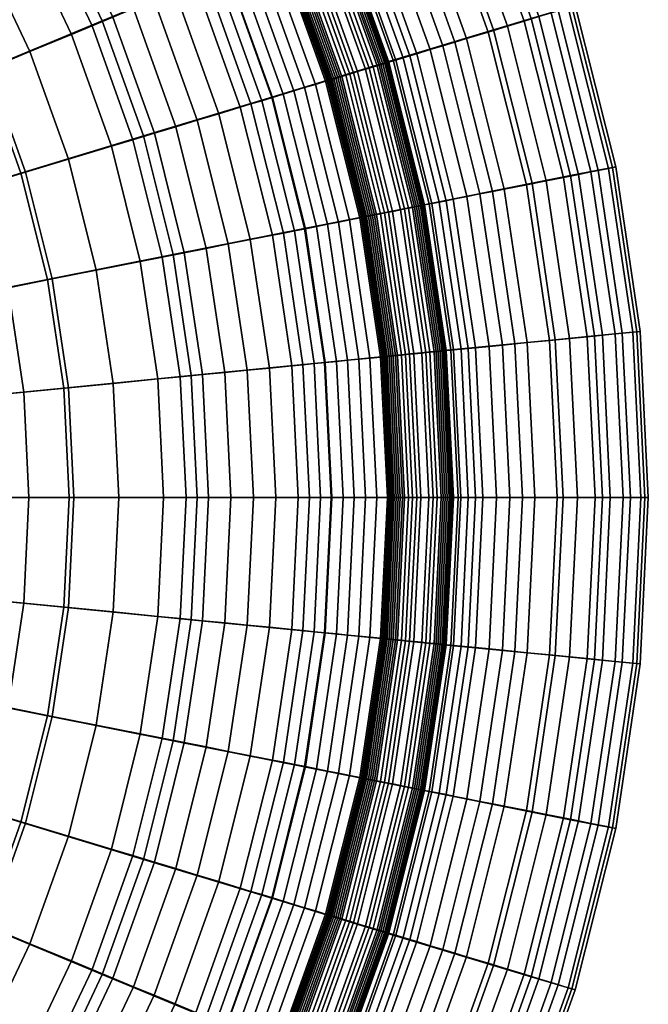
# Model space of a CAD drawing. Header units: millimetres. Extents: x -565 to 677, y -115 to 115.
# Tile 126 of 256: x -443 to -415, y -26 to 18. Entities that reach past the tile are written whole.
import ezdxf

# ---------------------------------------------------------------- set-up
doc = ezdxf.new("R2010")
doc.units = ezdxf.units.MM
doc.header["$MEASUREMENT"] = 0
doc.layers.add('VA001CLR', color=7, linetype='Continuous', true_color=0x000000)

msp = doc.modelspace()

# ---------------------------------------------------------------- meshes
at = {"layer": 'VA001CLR'}
mesh = msp.add_polyface(dxfattribs=at)
corners = [(-444.319, 15.602, 30.001), (-449.212, 13.574, 32.494), (-447.754, 9.493, 32.555), (-442.686, 11.031, 30.064), (-439.089, 17.769, 27.984), (-437.269, 12.674, 28.048), (-433.618, 20.036, 26.256), (-431.602, 14.394, 26.322), (-434.96, 19.448, -2.04), (-434.502, 19.638, -2.04), (-432.517, 14.092, -2.04), (-432.992, 13.948, -2.04), (-435.876, 19.068, -2.04), (-433.941, 13.66, -2.04), (-436.793, 18.689, -2.04), (-434.891, 13.372, -2.04), (-437.71, 18.309, -2.04), (-435.84, 13.084, -2.04), (-438.626, 17.929, -2.04), (-436.789, 12.796, -2.04), (-439.543, 17.55, -2.04), (-437.739, 12.508, -2.04), (-440.459, 17.17, -2.04), (-438.688, 12.22, -2.04), (-442.292, 16.411, -2.04), (-440.587, 11.644, -2.04), (-444.126, 15.651, -2.04), (-442.486, 11.068, -2.04), (-445.959, 14.892, -2.04), (-444.384, 10.492, -2.04), (-447.792, 14.133, -2.04), (-446.283, 9.916, -2.04), (-446.391, 19.991, 29.922), (-451.062, 17.494, 32.416), (-441.399, 22.661, 27.902), (-436.177, 25.453, 26.173), (-434.833, 26.132, -2.04), (-434.395, 26.366, -2.04), (-431.752, 20.777, -2.04), (-432.21, 20.587, -2.04), (-435.27, 25.898, -2.04), (-432.668, 20.397, -2.04), (-435.708, 25.664, -2.04), (-433.127, 20.207, -2.04), (-436.145, 25.43, -2.04), (-433.585, 20.017, -2.04), (-436.582, 25.196, -2.04), (-434.043, 19.828, -2.04), (-437.02, 24.963, -2.04), (-437.457, 24.729, -2.04), (-438.332, 24.261, -2.04), (-439.207, 23.793, -2.04), (-440.082, 23.326, -2.04), (-440.957, 22.858, -2.04), (-441.832, 22.39, -2.04), (-442.707, 21.923, -2.04), (-444.457, 20.987, -2.04), (-446.207, 20.052, -2.04), (-447.957, 19.117, -2.04), (-449.707, 18.181, -2.04), (-451.457, 17.246, -2.04), (-449.625, 13.373, -2.04), (-444.177, 27.302, 27.804), (-448.883, 24.156, 29.826), (-447.06, 25.33, -2.04), (-445.41, 26.432, -2.04), (-448.71, 24.227, -2.04), (-450.359, 23.125, -2.04)]
mesh.append_faces([[corners[k] for k in face] for face in [(0, 1, 2, 3), (4, 0, 3, 5), (6, 4, 5, 7), (8, 9, 10, 11), (12, 8, 11, 13), (14, 12, 13, 15), (16, 14, 15, 17), (18, 16, 17, 19), (20, 18, 19, 21), (22, 20, 21, 23), (24, 22, 23, 25), (26, 24, 25, 27), (28, 26, 27, 29), (30, 28, 29, 31), (32, 33, 1, 0), (34, 32, 0, 4), (35, 34, 4, 6), (36, 37, 38, 39), (40, 36, 39, 41), (42, 40, 41, 43), (44, 42, 43, 45), (46, 44, 45, 47), (48, 46, 47, 9), (49, 48, 9, 8), (50, 49, 8, 12), (51, 50, 12, 14), (52, 51, 14, 16), (53, 52, 16, 18), (54, 53, 18, 20), (55, 54, 20, 22), (56, 55, 22, 24), (57, 56, 24, 26), (58, 57, 26, 28), (59, 58, 28, 30), (60, 59, 30, 61), (62, 63, 32, 34), (64, 65, 55, 56), (66, 64, 56, 57), (67, 66, 57, 58)]])
mesh = msp.add_polyface(dxfattribs=at)
corners = [(-428.586, 15.284, -2.033), (-428.499, 15.311, -2.03), (-426.968, 9.197, -2.03), (-427.057, 9.18, -2.033), (-428.673, 15.258, -2.035), (-427.146, 9.162, -2.035), (-428.76, 15.232, -2.036), (-427.235, 9.144, -2.036), (-428.847, 15.205, -2.038), (-427.324, 9.126, -2.038), (-428.428, 22.185, 24.263), (-433.618, 20.036, 26.256), (-431.602, 14.394, 26.322), (-426.226, 16.024, 24.327), (-428.788, 22.004, -1.851), (-428.747, 22.021, -1.843), (-426.557, 15.9, -1.843), (-426.599, 15.887, -1.851), (-428.871, 21.97, -1.867), (-426.685, 15.861, -1.867), (-428.953, 21.936, -1.882), (-426.77, 15.835, -1.882), (-429.036, 21.902, -1.896), (-426.856, 15.809, -1.896), (-429.119, 21.867, -1.909), (-426.942, 15.783, -1.909), (-429.285, 21.799, -1.934), (-427.114, 15.731, -1.934), (-429.451, 21.73, -1.955), (-427.286, 15.679, -1.955), (-429.618, 21.661, -1.973), (-427.459, 15.626, -1.973), (-429.952, 21.522, -2), (-427.805, 15.521, -2), (-430.12, 21.453, -2.009), (-427.979, 15.469, -2.009), (-430.287, 21.383, -2.017), (-428.152, 15.416, -2.017), (-430.455, 21.314, -2.024), (-428.326, 15.363, -2.024), (-430.623, 21.245, -2.03), (-430.706, 21.21, -2.033), (-430.79, 21.175, -2.035), (-430.874, 21.14, -2.036), (-430.958, 21.106, -2.038), (-431.042, 21.071, -2.039), (-428.934, 15.179, -2.039), (-431.084, 21.053, -2.039), (-428.977, 15.166, -2.039), (-431.126, 21.036, -2.04), (-429.021, 15.153, -2.04), (-431.168, 21.019, -2.04), (-429.064, 15.139, -2.04), (-431.21, 21.001, -2.04), (-429.108, 15.126, -2.04), (-431.252, 20.984, -2.04), (-429.151, 15.113, -2.04), (-431.315, 20.958, -2.04), (-429.216, 15.093, -2.04), (-431.752, 20.777, -2.04), (-429.669, 14.956, -2.04), (-432.21, 20.587, -2.04), (-430.144, 14.812, -2.04), (-432.668, 20.397, -2.04), (-430.618, 14.668, -2.04), (-433.127, 20.207, -2.04), (-431.093, 14.524, -2.04), (-433.585, 20.017, -2.04), (-431.568, 14.38, -2.04), (-434.043, 19.828, -2.04), (-432.043, 14.236, -2.04), (-434.502, 19.638, -2.04), (-432.517, 14.092, -2.04), (-433.878, 26.642, -2.04), (-433.838, 26.664, -2.04), (-433.918, 26.621, -2.04), (-433.978, 26.588, -2.04), (-434.395, 26.366, -2.04)]
mesh.append_faces([[corners[k] for k in face] for face in [(0, 1, 2, 3), (4, 0, 3, 5), (6, 4, 5, 7), (8, 6, 7, 9), (10, 11, 12, 13), (14, 15, 16, 17), (18, 14, 17, 19), (20, 18, 19, 21), (22, 20, 21, 23), (24, 22, 23, 25), (26, 24, 25, 27), (28, 26, 27, 29), (30, 28, 29, 31), (32, 30, 31, 33), (34, 32, 33, 35), (36, 34, 35, 37), (38, 36, 37, 39), (40, 38, 39, 1), (41, 40, 1, 0), (42, 41, 0, 4), (43, 42, 4, 6), (44, 43, 6, 8), (45, 44, 8, 46), (47, 45, 46, 48), (49, 47, 48, 50), (51, 49, 50, 52), (53, 51, 52, 54), (55, 53, 54, 56), (57, 55, 56, 58), (59, 57, 58, 60), (61, 59, 60, 62), (63, 61, 62, 64), (65, 63, 64, 66), (67, 65, 66, 68), (69, 67, 68, 70), (71, 69, 70, 72), (73, 74, 51, 53), (75, 73, 53, 55), (76, 75, 55, 57), (77, 76, 57, 59)]])
mesh = msp.add_polyface(dxfattribs=at)
corners = [(-421.789, 17.368, 21.406), (-426.226, 16.024, 24.327), (-424.638, 9.677, 24.374), (-420.09, 10.58, 21.448), (-420.125, 17.871, 19.396), (-418.385, 10.918, 19.434), (-418.939, 18.227, 16.921), (-417.17, 11.157, 16.953), (-418.326, 18.41, 14.201), (-416.541, 11.28, 14.227), (-418.181, 18.45, 11.233), (-416.393, 11.307, 11.252), (-418.493, 18.352, 8.217), (-416.712, 11.241, 8.229), (-419.248, 18.121, 5.34), (-417.486, 11.086, 5.347), (-419.787, 17.956, 4.007), (-418.039, 10.975, 4.012), (-420.433, 17.759, 2.77), (-418.701, 10.843, 2.773), (-421.183, 17.531, 1.645), (-419.469, 10.69, 1.646), (-422.035, 17.272, 0.646), (-420.342, 10.516, 0.647), (-422.987, 16.983, -0.213), (-421.318, 10.321, -0.212), (-423.5, 16.827, -0.585), (-421.845, 10.217, -0.585), (-424.038, 16.664, -0.918), (-422.396, 10.107, -0.917), (-424.6, 16.494, -1.209), (-422.972, 9.992, -1.209), (-425.186, 16.316, -1.457), (-423.572, 9.873, -1.457), (-425.488, 16.224, -1.564), (-423.882, 9.811, -1.564), (-424.144, 23.957, 21.348), (-428.428, 22.185, 24.263), (-422.537, 24.619, 19.343), (-421.393, 25.089, 16.876), (-420.801, 25.33, 14.166), (-420.661, 25.383, 11.208), (-420.962, 25.254, 8.2), (-421.69, 24.949, 5.331), (-422.212, 24.732, 4.001), (-422.835, 24.472, 2.766), (-423.559, 24.172, 1.642), (-424.381, 23.831, 0.644), (-425.301, 23.449, -0.213), (-425.796, 23.244, -0.585), (-426.315, 23.029, -0.918), (-426.858, 22.804, -1.209), (-427.424, 22.57, -1.457), (-427.715, 22.449, -1.564), (-428.012, 22.326, -1.661), (-425.796, 16.131, -1.661), (-428.315, 22.2, -1.745), (-426.109, 16.036, -1.745), (-428.618, 22.075, -1.817), (-426.423, 15.941, -1.816), (-428.665, 22.056, -1.826), (-426.471, 15.926, -1.826), (-428.706, 22.039, -1.835), (-426.514, 15.913, -1.835), (-428.747, 22.021, -1.843), (-426.557, 15.9, -1.843)]
mesh.append_faces([[corners[k] for k in face] for face in [(0, 1, 2, 3), (4, 0, 3, 5), (6, 4, 5, 7), (8, 6, 7, 9), (10, 8, 9, 11), (12, 10, 11, 13), (14, 12, 13, 15), (16, 14, 15, 17), (18, 16, 17, 19), (20, 18, 19, 21), (22, 20, 21, 23), (24, 22, 23, 25), (26, 24, 25, 27), (28, 26, 27, 29), (30, 28, 29, 31), (32, 30, 31, 33), (34, 32, 33, 35), (36, 37, 1, 0), (38, 36, 0, 4), (39, 38, 4, 6), (40, 39, 6, 8), (41, 40, 8, 10), (42, 41, 10, 12), (43, 42, 12, 14), (44, 43, 14, 16), (45, 44, 16, 18), (46, 45, 18, 20), (47, 46, 20, 22), (48, 47, 22, 24), (49, 48, 24, 26), (50, 49, 26, 28), (51, 50, 28, 30), (52, 51, 30, 32), (53, 52, 32, 34), (54, 53, 34, 55), (56, 54, 55, 57), (58, 56, 57, 59), (60, 58, 59, 61), (62, 60, 61, 63), (64, 62, 63, 65)]])
mesh = msp.add_polyface(dxfattribs=at)
corners = [(-420.09, 10.58, 21.448), (-424.638, 9.677, 24.374), (-423.679, 3.204, 24.402), (-419.064, 3.658, 21.474), (-418.385, 10.918, 19.434), (-417.334, 3.828, 19.457), (-417.17, 11.157, 16.953), (-416.101, 3.948, 16.972), (-416.541, 11.28, 14.227), (-415.464, 4.01, 14.242), (-416.393, 11.307, 11.252), (-415.313, 4.023, 11.263), (-416.712, 11.241, 8.229), (-415.637, 3.99, 8.236), (-417.486, 11.086, 5.347), (-416.422, 3.912, 5.351), (-418.039, 10.975, 4.012), (-416.983, 3.856, 4.015), (-418.701, 10.843, 2.773), (-417.654, 3.79, 2.775), (-419.469, 10.69, 1.646), (-418.434, 3.713, 1.647), (-420.342, 10.516, 0.647), (-419.32, 3.626, 0.647), (-421.318, 10.321, -0.212), (-420.311, 3.528, -0.212), (-421.845, 10.217, -0.585), (-420.845, 3.475, -0.585), (-422.396, 10.107, -0.917), (-421.404, 3.42, -0.917), (-422.972, 9.992, -1.209), (-421.988, 3.363, -1.209), (-423.572, 9.873, -1.457), (-422.598, 3.303, -1.457), (-423.882, 9.811, -1.564), (-422.911, 3.272, -1.564), (-424.197, 9.748, -1.661), (-423.232, 3.24, -1.661), (-424.518, 9.685, -1.745), (-423.558, 3.208, -1.745), (-424.84, 9.621, -1.816), (-423.884, 3.176, -1.816), (-425.796, 16.131, -1.661), (-425.488, 16.224, -1.564), (-426.109, 16.036, -1.745), (-426.423, 15.941, -1.816), (-426.471, 15.926, -1.826), (-424.89, 9.611, -1.826), (-426.514, 15.913, -1.835), (-424.933, 9.602, -1.835), (-426.557, 15.9, -1.843), (-424.977, 9.593, -1.843), (-426.599, 15.887, -1.851), (-425.021, 9.585, -1.851), (-426.685, 15.861, -1.867), (-425.108, 9.567, -1.867), (-426.77, 15.835, -1.882), (-425.196, 9.55, -1.882), (-426.856, 15.809, -1.896), (-425.284, 9.532, -1.896), (-426.942, 15.783, -1.909), (-425.372, 9.515, -1.909), (-427.114, 15.731, -1.934), (-425.548, 9.48, -1.934), (-427.286, 15.679, -1.955), (-425.725, 9.445, -1.955), (-427.459, 15.626, -1.973), (-425.902, 9.409, -1.973), (-427.805, 15.521, -2), (-426.256, 9.339, -2), (-427.979, 15.469, -2.009), (-426.434, 9.303, -2.009), (-428.152, 15.416, -2.017), (-426.612, 9.268, -2.017), (-428.326, 15.363, -2.024), (-426.79, 9.233, -2.024), (-428.499, 15.311, -2.03), (-426.968, 9.197, -2.03)]
mesh.append_faces([[corners[k] for k in face] for face in [(0, 1, 2, 3), (4, 0, 3, 5), (6, 4, 5, 7), (8, 6, 7, 9), (10, 8, 9, 11), (12, 10, 11, 13), (14, 12, 13, 15), (16, 14, 15, 17), (18, 16, 17, 19), (20, 18, 19, 21), (22, 20, 21, 23), (24, 22, 23, 25), (26, 24, 25, 27), (28, 26, 27, 29), (30, 28, 29, 31), (32, 30, 31, 33), (34, 32, 33, 35), (36, 34, 35, 37), (38, 36, 37, 39), (40, 38, 39, 41), (42, 43, 34, 36), (44, 42, 36, 38), (45, 44, 38, 40), (46, 45, 40, 47), (48, 46, 47, 49), (50, 48, 49, 51), (52, 50, 51, 53), (54, 52, 53, 55), (56, 54, 55, 57), (58, 56, 57, 59), (60, 58, 59, 61), (62, 60, 61, 63), (64, 62, 63, 65), (66, 64, 65, 67), (68, 66, 67, 69), (70, 68, 69, 71), (72, 70, 71, 73), (74, 72, 73, 75), (76, 74, 75, 77)]])
mesh = msp.add_polyface(dxfattribs=at)
corners = [(-429.27, 2.654, 26.398), (-435.163, 2.073, 28.122), (-434.898, -3.331, 28.132), (-428.976, -3.331, 26.407), (-428.247, 2.746, -2.04), (-427.753, 2.795, -2.04), (-427.452, -3.331, -2.04), (-427.949, -3.331, -2.04), (-428.741, 2.698, -2.04), (-428.445, -3.331, -2.04), (-429.234, 2.649, -2.04), (-428.941, -3.331, -2.04), (-429.728, 2.6, -2.04), (-429.437, -3.331, -2.04), (-430.222, 2.552, -2.04), (-429.933, -3.331, -2.04), (-430.715, 2.503, -2.04), (-430.429, -3.331, -2.04), (-431.703, 2.406, -2.04), (-431.421, -3.331, -2.04), (-432.69, 2.309, -2.04), (-432.413, -3.331, -2.04), (-433.677, 2.211, -2.04), (-433.405, -3.331, -2.04), (-430.148, 8.581, 26.369), (-435.956, 7.426, 28.094), (-428.653, 8.862, -2.04), (-428.167, 8.959, -2.04), (-427.26, 2.843, -2.04), (-429.14, 8.765, -2.04), (-429.626, 8.668, -2.04), (-430.113, 8.572, -2.04), (-430.599, 8.475, -2.04), (-431.086, 8.378, -2.04), (-431.573, 8.281, -2.04), (-432.546, 8.088, -2.04), (-433.519, 7.894, -2.04), (-434.492, 7.701, -2.04), (-426.226, 16.024, 24.327), (-431.602, 14.394, 26.322), (-424.638, 9.677, 24.374), (-428.934, 15.179, -2.039), (-428.847, 15.205, -2.038), (-427.324, 9.126, -2.038), (-427.413, 9.109, -2.039), (-428.977, 15.166, -2.039), (-427.458, 9.1, -2.039), (-429.021, 15.153, -2.04), (-427.502, 9.091, -2.04), (-429.064, 15.139, -2.04), (-427.547, 9.082, -2.04), (-429.108, 15.126, -2.04), (-427.591, 9.073, -2.04), (-429.151, 15.113, -2.04), (-427.636, 9.064, -2.04), (-429.216, 15.093, -2.04), (-427.703, 9.051, -2.04), (-429.669, 14.956, -2.04), (-430.144, 14.812, -2.04), (-430.618, 14.668, -2.04), (-431.093, 14.524, -2.04), (-431.568, 14.38, -2.04), (-432.043, 14.236, -2.04), (-432.517, 14.092, -2.04), (-432.992, 13.948, -2.04), (-433.941, 13.66, -2.04), (-434.891, 13.372, -2.04)]
mesh.append_faces([[corners[k] for k in face] for face in [(0, 1, 2, 3), (4, 5, 6, 7), (8, 4, 7, 9), (10, 8, 9, 11), (12, 10, 11, 13), (14, 12, 13, 15), (16, 14, 15, 17), (18, 16, 17, 19), (20, 18, 19, 21), (22, 20, 21, 23), (24, 25, 1, 0), (26, 27, 28, 5), (29, 26, 5, 4), (30, 29, 4, 8), (31, 30, 8, 10), (32, 31, 10, 12), (33, 32, 12, 14), (34, 33, 14, 16), (35, 34, 16, 18), (36, 35, 18, 20), (37, 36, 20, 22), (38, 39, 24, 40), (41, 42, 43, 44), (45, 41, 44, 46), (47, 45, 46, 48), (49, 47, 48, 50), (51, 49, 50, 52), (53, 51, 52, 54), (55, 53, 54, 56), (57, 55, 56, 27), (58, 57, 27, 26), (59, 58, 26, 29), (60, 59, 29, 30), (61, 60, 30, 31), (62, 61, 31, 32), (63, 62, 32, 33), (64, 63, 33, 34), (65, 64, 34, 35), (66, 65, 35, 36)]])
mesh = msp.add_polyface(dxfattribs=at)
corners = [(-446.067, 0.999, 32.625), (-450.985, 0.514, 35.672), (-450.796, -3.331, 35.68), (-445.855, -3.331, 32.634), (-440.797, 1.518, 30.136), (-440.559, -3.331, 30.146), (-435.163, 2.073, 28.122), (-434.898, -3.331, 28.132), (-434.665, 2.114, -2.04), (-433.677, 2.211, -2.04), (-433.405, -3.331, -2.04), (-434.397, -3.331, -2.04), (-435.652, 2.017, -2.04), (-435.389, -3.331, -2.04), (-436.639, 1.92, -2.04), (-436.381, -3.331, -2.04), (-438.614, 1.725, -2.04), (-438.365, -3.331, -2.04), (-440.589, 1.531, -2.04), (-440.35, -3.331, -2.04), (-442.563, 1.336, -2.04), (-442.334, -3.331, -2.04), (-444.538, 1.142, -2.04), (-444.318, -3.331, -2.04), (-446.512, 0.947, -2.04), (-446.302, -3.331, -2.04), (-450.462, 0.558, -2.04), (-450.271, -3.331, -2.04), (-446.702, 5.287, 32.599), (-451.549, 4.323, 35.646), (-441.508, 6.321, 30.109), (-435.956, 7.426, 28.094), (-435.465, 7.507, -2.04), (-434.492, 7.701, -2.04), (-436.438, 7.314, -2.04), (-437.411, 7.12, -2.04), (-439.357, 6.733, -2.04), (-441.303, 6.346, -2.04), (-443.249, 5.959, -2.04), (-445.195, 5.572, -2.04), (-447.141, 5.185, -2.04), (-451.033, 4.41, -2.04), (-447.754, 9.493, 32.555), (-452.483, 8.057, 35.604), (-442.686, 11.031, 30.064), (-437.269, 12.674, 28.048), (-431.602, 14.394, 26.322), (-430.148, 8.581, 26.369), (-435.84, 13.084, -2.04), (-434.891, 13.372, -2.04), (-433.519, 7.894, -2.04), (-436.789, 12.796, -2.04), (-437.739, 12.508, -2.04), (-438.688, 12.22, -2.04), (-440.587, 11.644, -2.04), (-442.486, 11.068, -2.04), (-444.384, 10.492, -2.04), (-446.283, 9.916, -2.04), (-448.182, 9.34, -2.04), (-451.979, 8.188, -2.04), (-449.625, 13.373, -2.04), (-447.792, 14.133, -2.04)]
mesh.append_faces([[corners[k] for k in face] for face in [(0, 1, 2, 3), (4, 0, 3, 5), (6, 4, 5, 7), (8, 9, 10, 11), (12, 8, 11, 13), (14, 12, 13, 15), (16, 14, 15, 17), (18, 16, 17, 19), (20, 18, 19, 21), (22, 20, 21, 23), (24, 22, 23, 25), (26, 24, 25, 27), (28, 29, 1, 0), (30, 28, 0, 4), (31, 30, 4, 6), (32, 33, 9, 8), (34, 32, 8, 12), (35, 34, 12, 14), (36, 35, 14, 16), (37, 36, 16, 18), (38, 37, 18, 20), (39, 38, 20, 22), (40, 39, 22, 24), (41, 40, 24, 26), (42, 43, 29, 28), (44, 42, 28, 30), (45, 44, 30, 31), (46, 45, 31, 47), (48, 49, 50, 33), (51, 48, 33, 32), (52, 51, 32, 34), (53, 52, 34, 35), (54, 53, 35, 36), (55, 54, 36, 37), (56, 55, 37, 38), (57, 56, 38, 39), (58, 57, 39, 40), (59, 58, 40, 41), (60, 61, 57, 58)]])
mesh = msp.add_polyface(dxfattribs=at)
corners = [(-423.679, 3.204, 24.402), (-429.27, 2.654, 26.398), (-428.976, -3.331, 26.407), (-423.358, -3.331, 24.412), (-425.502, 3.017, -2.009), (-425.321, 3.034, -2), (-425.009, -3.331, -2), (-425.19, -3.331, -2.009), (-425.682, 2.999, -2.017), (-425.371, -3.331, -2.017), (-425.863, 2.981, -2.024), (-425.553, -3.331, -2.024), (-426.043, 2.963, -2.03), (-425.734, -3.331, -2.03), (-426.134, 2.954, -2.033), (-425.825, -3.331, -2.033), (-426.224, 2.945, -2.035), (-425.916, -3.331, -2.035), (-426.314, 2.937, -2.036), (-426.006, -3.331, -2.036), (-426.405, 2.928, -2.038), (-426.097, -3.331, -2.038), (-426.495, 2.919, -2.039), (-426.188, -3.331, -2.039), (-426.54, 2.914, -2.039), (-426.233, -3.331, -2.039), (-426.585, 2.91, -2.04), (-426.279, -3.331, -2.04), (-426.631, 2.905, -2.04), (-426.324, -3.331, -2.04), (-426.676, 2.901, -2.04), (-426.37, -3.331, -2.04), (-426.721, 2.896, -2.04), (-426.415, -3.331, -2.04), (-426.789, 2.89, -2.04), (-426.483, -3.331, -2.04), (-427.26, 2.843, -2.04), (-426.956, -3.331, -2.04), (-427.753, 2.795, -2.04), (-427.452, -3.331, -2.04), (-424.638, 9.677, 24.374), (-430.148, 8.581, 26.369), (-425.548, 9.48, -1.934), (-425.372, 9.515, -1.909), (-424.424, 3.123, -1.909), (-424.603, 3.105, -1.934), (-425.725, 9.445, -1.955), (-424.782, 3.087, -1.955), (-425.902, 9.409, -1.973), (-424.961, 3.07, -1.973), (-426.256, 9.339, -2), (-426.434, 9.303, -2.009), (-426.612, 9.268, -2.017), (-426.79, 9.233, -2.024), (-426.968, 9.197, -2.03), (-427.057, 9.18, -2.033), (-427.146, 9.162, -2.035), (-427.235, 9.144, -2.036), (-427.324, 9.126, -2.038), (-427.413, 9.109, -2.039), (-427.458, 9.1, -2.039), (-427.502, 9.091, -2.04), (-427.547, 9.082, -2.04), (-427.591, 9.073, -2.04), (-427.636, 9.064, -2.04), (-427.703, 9.051, -2.04), (-428.167, 8.959, -2.04)]
mesh.append_faces([[corners[k] for k in face] for face in [(0, 1, 2, 3), (4, 5, 6, 7), (8, 4, 7, 9), (10, 8, 9, 11), (12, 10, 11, 13), (14, 12, 13, 15), (16, 14, 15, 17), (18, 16, 17, 19), (20, 18, 19, 21), (22, 20, 21, 23), (24, 22, 23, 25), (26, 24, 25, 27), (28, 26, 27, 29), (30, 28, 29, 31), (32, 30, 31, 33), (34, 32, 33, 35), (36, 34, 35, 37), (38, 36, 37, 39), (40, 41, 1, 0), (42, 43, 44, 45), (46, 42, 45, 47), (48, 46, 47, 49), (50, 48, 49, 5), (51, 50, 5, 4), (52, 51, 4, 8), (53, 52, 8, 10), (54, 53, 10, 12), (55, 54, 12, 14), (56, 55, 14, 16), (57, 56, 16, 18), (58, 57, 18, 20), (59, 58, 20, 22), (60, 59, 22, 24), (61, 60, 24, 26), (62, 61, 26, 28), (63, 62, 28, 30), (64, 63, 30, 32), (65, 64, 32, 34), (66, 65, 34, 36)]])
mesh = msp.add_polyface(dxfattribs=at)
corners = [(-419.064, 3.658, 21.474), (-423.679, 3.204, 24.402), (-423.358, -3.331, 24.412), (-418.721, -3.331, 21.482), (-417.334, 3.828, 19.457), (-416.983, -3.331, 19.464), (-416.101, 3.948, 16.972), (-415.744, -3.331, 16.979), (-415.464, 4.01, 14.242), (-415.103, -3.331, 14.247), (-415.313, 4.023, 11.263), (-414.952, -3.331, 11.266), (-415.637, 3.99, 8.236), (-415.277, -3.331, 8.238), (-416.422, 3.912, 5.351), (-416.066, -3.331, 5.352), (-416.983, 3.856, 4.015), (-416.63, -3.331, 4.016), (-417.654, 3.79, 2.775), (-417.305, -3.331, 2.776), (-418.434, 3.713, 1.647), (-418.088, -3.331, 1.648), (-419.32, 3.626, 0.647), (-418.978, -3.331, 0.648), (-420.311, 3.528, -0.212), (-419.974, -3.331, -0.212), (-420.845, 3.475, -0.585), (-420.51, -3.331, -0.584), (-421.404, 3.42, -0.917), (-421.072, -3.331, -0.917), (-421.988, 3.363, -1.209), (-421.659, -3.331, -1.209), (-422.598, 3.303, -1.457), (-422.272, -3.331, -1.457), (-422.911, 3.272, -1.564), (-422.587, -3.331, -1.564), (-423.232, 3.24, -1.661), (-422.909, -3.331, -1.66), (-423.558, 3.208, -1.745), (-423.237, -3.331, -1.745), (-423.884, 3.176, -1.816), (-423.564, -3.331, -1.816), (-423.934, 3.171, -1.826), (-423.615, -3.331, -1.826), (-423.979, 3.167, -1.835), (-423.659, -3.331, -1.835), (-424.023, 3.162, -1.843), (-423.704, -3.331, -1.843), (-424.067, 3.158, -1.851), (-423.749, -3.331, -1.851), (-424.156, 3.149, -1.867), (-423.838, -3.331, -1.867), (-424.245, 3.14, -1.882), (-423.927, -3.331, -1.882), (-424.334, 3.132, -1.896), (-424.017, -3.331, -1.896), (-424.424, 3.123, -1.909), (-424.107, -3.331, -1.909), (-424.603, 3.105, -1.934), (-424.286, -3.331, -1.934), (-424.782, 3.087, -1.955), (-424.466, -3.331, -1.955), (-424.961, 3.07, -1.973), (-424.647, -3.331, -1.973), (-425.321, 3.034, -2), (-425.009, -3.331, -2), (-424.89, 9.611, -1.826), (-424.84, 9.621, -1.816), (-424.933, 9.602, -1.835), (-424.977, 9.593, -1.843), (-425.021, 9.585, -1.851), (-425.108, 9.567, -1.867), (-425.196, 9.55, -1.882), (-425.284, 9.532, -1.896), (-425.372, 9.515, -1.909)]
mesh.append_faces([[corners[k] for k in face] for face in [(0, 1, 2, 3), (4, 0, 3, 5), (6, 4, 5, 7), (8, 6, 7, 9), (10, 8, 9, 11), (12, 10, 11, 13), (14, 12, 13, 15), (16, 14, 15, 17), (18, 16, 17, 19), (20, 18, 19, 21), (22, 20, 21, 23), (24, 22, 23, 25), (26, 24, 25, 27), (28, 26, 27, 29), (30, 28, 29, 31), (32, 30, 31, 33), (34, 32, 33, 35), (36, 34, 35, 37), (38, 36, 37, 39), (40, 38, 39, 41), (42, 40, 41, 43), (44, 42, 43, 45), (46, 44, 45, 47), (48, 46, 47, 49), (50, 48, 49, 51), (52, 50, 51, 53), (54, 52, 53, 55), (56, 54, 55, 57), (58, 56, 57, 59), (60, 58, 59, 61), (62, 60, 61, 63), (64, 62, 63, 65), (66, 67, 40, 42), (68, 66, 42, 44), (69, 68, 44, 46), (70, 69, 46, 48), (71, 70, 48, 50), (72, 71, 50, 52), (73, 72, 52, 54), (74, 73, 54, 56)]])
mesh = msp.add_polyface(dxfattribs=at)
corners = [(-448.182, -16.003, -2.04), (-446.283, -16.579, -2.04), (-447.792, -20.796, -2.04), (-449.625, -20.036, -2.04), (-446.702, -11.95, 32.599), (-451.549, -10.985, 35.646), (-452.483, -14.72, 35.604), (-447.754, -16.156, 32.555), (-441.508, -12.984, 30.109), (-442.686, -17.693, 30.064), (-435.956, -14.089, 28.094), (-437.269, -19.337, 28.048), (-430.148, -15.244, 26.369), (-431.602, -21.057, 26.322), (-434.492, -14.364, -2.04), (-433.519, -14.557, -2.04), (-434.891, -20.035, -2.04), (-435.84, -19.747, -2.04), (-435.465, -14.17, -2.04), (-436.789, -19.459, -2.04), (-436.438, -13.977, -2.04), (-437.739, -19.171, -2.04), (-437.411, -13.783, -2.04), (-438.688, -18.883, -2.04), (-439.357, -13.396, -2.04), (-440.587, -18.307, -2.04), (-441.303, -13.009, -2.04), (-442.486, -17.731, -2.04), (-443.249, -12.622, -2.04), (-444.384, -17.155, -2.04), (-445.195, -12.235, -2.04), (-447.141, -11.848, -2.04), (-451.033, -11.073, -2.04), (-451.979, -14.851, -2.04), (-446.067, -7.662, 32.625), (-450.985, -7.177, 35.672), (-440.797, -8.181, 30.136), (-435.163, -8.736, 28.122), (-434.665, -8.777, -2.04), (-433.677, -8.874, -2.04), (-435.652, -8.68, -2.04), (-436.639, -8.583, -2.04), (-438.614, -8.388, -2.04), (-440.589, -8.194, -2.04), (-442.563, -7.999, -2.04), (-444.538, -7.805, -2.04), (-446.512, -7.61, -2.04), (-450.462, -7.221, -2.04), (-445.855, -3.331, 32.634), (-450.796, -3.331, 35.68), (-440.559, -3.331, 30.146), (-434.898, -3.331, 28.132), (-434.397, -3.331, -2.04), (-433.405, -3.331, -2.04), (-435.389, -3.331, -2.04), (-436.381, -3.331, -2.04), (-438.365, -3.331, -2.04), (-440.35, -3.331, -2.04), (-442.334, -3.331, -2.04), (-444.318, -3.331, -2.04), (-446.302, -3.331, -2.04), (-450.271, -3.331, -2.04)]
mesh.append_faces([[corners[k] for k in face] for face in [(0, 1, 2, 3), (4, 5, 6, 7), (8, 4, 7, 9), (10, 8, 9, 11), (12, 10, 11, 13), (14, 15, 16, 17), (18, 14, 17, 19), (20, 18, 19, 21), (22, 20, 21, 23), (24, 22, 23, 25), (26, 24, 25, 27), (28, 26, 27, 29), (30, 28, 29, 1), (31, 30, 1, 0), (32, 31, 0, 33), (34, 35, 5, 4), (36, 34, 4, 8), (37, 36, 8, 10), (38, 39, 14, 18), (40, 38, 18, 20), (41, 40, 20, 22), (42, 41, 22, 24), (43, 42, 24, 26), (44, 43, 26, 28), (45, 44, 28, 30), (46, 45, 30, 31), (47, 46, 31, 32), (48, 49, 35, 34), (50, 48, 34, 36), (51, 50, 36, 37), (52, 53, 39, 38), (54, 52, 38, 40), (55, 54, 40, 41), (56, 55, 41, 42), (57, 56, 42, 43), (58, 57, 43, 44), (59, 58, 44, 45), (60, 59, 45, 46), (61, 60, 46, 47)]])
mesh = msp.add_polyface(dxfattribs=at)
corners = [(-424.638, -16.34, 24.374), (-430.148, -15.244, 26.369), (-431.602, -21.057, 26.322), (-426.226, -22.687, 24.327), (-427.324, -15.789, -2.038), (-427.235, -15.807, -2.036), (-428.76, -21.895, -2.036), (-428.847, -21.868, -2.038), (-427.413, -15.772, -2.039), (-428.934, -21.842, -2.039), (-427.458, -15.763, -2.039), (-428.977, -21.829, -2.039), (-427.502, -15.754, -2.04), (-429.021, -21.816, -2.04), (-427.547, -15.745, -2.04), (-429.064, -21.802, -2.04), (-427.591, -15.736, -2.04), (-429.108, -21.789, -2.04), (-427.636, -15.727, -2.04), (-429.151, -21.776, -2.04), (-427.703, -15.714, -2.04), (-429.216, -21.756, -2.04), (-428.167, -15.622, -2.04), (-429.669, -21.619, -2.04), (-428.653, -15.525, -2.04), (-430.144, -21.475, -2.04), (-429.14, -15.428, -2.04), (-430.618, -21.331, -2.04), (-429.626, -15.331, -2.04), (-431.093, -21.187, -2.04), (-430.113, -15.235, -2.04), (-431.568, -21.043, -2.04), (-430.599, -15.138, -2.04), (-432.043, -20.899, -2.04), (-431.086, -15.041, -2.04), (-432.517, -20.755, -2.04), (-431.573, -14.944, -2.04), (-432.992, -20.611, -2.04), (-432.546, -14.751, -2.04), (-433.941, -20.323, -2.04), (-433.519, -14.557, -2.04), (-434.891, -20.035, -2.04), (-429.27, -9.317, 26.398), (-435.163, -8.736, 28.122), (-435.956, -14.089, 28.094), (-427.753, -9.458, -2.04), (-427.26, -9.506, -2.04), (-428.247, -9.409, -2.04), (-428.741, -9.36, -2.04), (-429.234, -9.312, -2.04), (-429.728, -9.263, -2.04), (-430.222, -9.215, -2.04), (-430.715, -9.166, -2.04), (-431.703, -9.069, -2.04), (-432.69, -8.972, -2.04), (-433.677, -8.874, -2.04), (-434.492, -14.364, -2.04), (-428.976, -3.331, 26.407), (-434.898, -3.331, 28.132), (-427.949, -3.331, -2.04), (-427.452, -3.331, -2.04), (-428.445, -3.331, -2.04), (-428.941, -3.331, -2.04), (-429.437, -3.331, -2.04), (-429.933, -3.331, -2.04), (-430.429, -3.331, -2.04), (-431.421, -3.331, -2.04), (-432.413, -3.331, -2.04), (-433.405, -3.331, -2.04)]
mesh.append_faces([[corners[k] for k in face] for face in [(0, 1, 2, 3), (4, 5, 6, 7), (8, 4, 7, 9), (10, 8, 9, 11), (12, 10, 11, 13), (14, 12, 13, 15), (16, 14, 15, 17), (18, 16, 17, 19), (20, 18, 19, 21), (22, 20, 21, 23), (24, 22, 23, 25), (26, 24, 25, 27), (28, 26, 27, 29), (30, 28, 29, 31), (32, 30, 31, 33), (34, 32, 33, 35), (36, 34, 35, 37), (38, 36, 37, 39), (40, 38, 39, 41), (42, 43, 44, 1), (45, 46, 22, 24), (47, 45, 24, 26), (48, 47, 26, 28), (49, 48, 28, 30), (50, 49, 30, 32), (51, 50, 32, 34), (52, 51, 34, 36), (53, 52, 36, 38), (54, 53, 38, 40), (55, 54, 40, 56), (57, 58, 43, 42), (59, 60, 45, 47), (61, 59, 47, 48), (62, 61, 48, 49), (63, 62, 49, 50), (64, 63, 50, 51), (65, 64, 51, 52), (66, 65, 52, 53), (67, 66, 53, 54), (68, 67, 54, 55)]])
mesh = msp.add_polyface(dxfattribs=at)
corners = [(-423.679, -9.867, 24.402), (-429.27, -9.317, 26.398), (-430.148, -15.244, 26.369), (-424.638, -16.34, 24.374), (-424.603, -9.768, -1.934), (-424.424, -9.786, -1.909), (-425.372, -16.178, -1.909), (-425.548, -16.143, -1.934), (-424.782, -9.75, -1.955), (-425.725, -16.108, -1.955), (-424.961, -9.733, -1.973), (-425.902, -16.072, -1.973), (-425.321, -9.697, -2), (-426.256, -16.002, -2), (-425.502, -9.68, -2.009), (-426.434, -15.966, -2.009), (-425.682, -9.662, -2.017), (-426.612, -15.931, -2.017), (-425.863, -9.644, -2.024), (-426.79, -15.896, -2.024), (-426.043, -9.626, -2.03), (-426.968, -15.86, -2.03), (-426.134, -9.617, -2.033), (-427.057, -15.843, -2.033), (-426.224, -9.608, -2.035), (-427.146, -15.825, -2.035), (-426.314, -9.599, -2.036), (-427.235, -15.807, -2.036), (-426.405, -9.591, -2.038), (-427.324, -15.789, -2.038), (-426.495, -9.582, -2.039), (-427.413, -15.772, -2.039), (-426.54, -9.577, -2.039), (-427.458, -15.763, -2.039), (-426.585, -9.573, -2.04), (-427.502, -15.754, -2.04), (-426.631, -9.568, -2.04), (-427.547, -15.745, -2.04), (-426.676, -9.564, -2.04), (-427.591, -15.736, -2.04), (-426.721, -9.559, -2.04), (-427.636, -15.727, -2.04), (-426.789, -9.553, -2.04), (-427.703, -15.714, -2.04), (-427.26, -9.506, -2.04), (-428.167, -15.622, -2.04), (-423.358, -3.331, 24.412), (-428.976, -3.331, 26.407), (-425.19, -3.331, -2.009), (-425.009, -3.331, -2), (-425.371, -3.331, -2.017), (-425.553, -3.331, -2.024), (-425.734, -3.331, -2.03), (-425.825, -3.331, -2.033), (-425.916, -3.331, -2.035), (-426.006, -3.331, -2.036), (-426.097, -3.331, -2.038), (-426.188, -3.331, -2.039), (-426.233, -3.331, -2.039), (-426.279, -3.331, -2.04), (-426.324, -3.331, -2.04), (-426.37, -3.331, -2.04), (-426.415, -3.331, -2.04), (-426.483, -3.331, -2.04), (-426.956, -3.331, -2.04), (-427.452, -3.331, -2.04), (-427.753, -9.458, -2.04)]
mesh.append_faces([[corners[k] for k in face] for face in [(0, 1, 2, 3), (4, 5, 6, 7), (8, 4, 7, 9), (10, 8, 9, 11), (12, 10, 11, 13), (14, 12, 13, 15), (16, 14, 15, 17), (18, 16, 17, 19), (20, 18, 19, 21), (22, 20, 21, 23), (24, 22, 23, 25), (26, 24, 25, 27), (28, 26, 27, 29), (30, 28, 29, 31), (32, 30, 31, 33), (34, 32, 33, 35), (36, 34, 35, 37), (38, 36, 37, 39), (40, 38, 39, 41), (42, 40, 41, 43), (44, 42, 43, 45), (46, 47, 1, 0), (48, 49, 12, 14), (50, 48, 14, 16), (51, 50, 16, 18), (52, 51, 18, 20), (53, 52, 20, 22), (54, 53, 22, 24), (55, 54, 24, 26), (56, 55, 26, 28), (57, 56, 28, 30), (58, 57, 30, 32), (59, 58, 32, 34), (60, 59, 34, 36), (61, 60, 36, 38), (62, 61, 38, 40), (63, 62, 40, 42), (64, 63, 42, 44), (65, 64, 44, 66)]])
mesh = msp.add_polyface(dxfattribs=at)
corners = [(-423.934, -9.834, -1.826), (-423.884, -9.839, -1.816), (-424.84, -16.284, -1.816), (-424.89, -16.274, -1.826), (-423.979, -9.83, -1.835), (-424.933, -16.265, -1.835), (-424.023, -9.825, -1.843), (-424.977, -16.256, -1.843), (-424.067, -9.821, -1.851), (-425.021, -16.248, -1.851), (-424.156, -9.812, -1.867), (-425.108, -16.23, -1.867), (-424.245, -9.803, -1.882), (-425.196, -16.213, -1.882), (-424.334, -9.794, -1.896), (-425.284, -16.195, -1.896), (-424.424, -9.786, -1.909), (-425.372, -16.178, -1.909), (-418.721, -3.331, 21.482), (-423.358, -3.331, 24.412), (-423.679, -9.867, 24.402), (-419.064, -10.321, 21.474), (-416.983, -3.331, 19.464), (-417.334, -10.491, 19.457), (-415.744, -3.331, 16.979), (-416.101, -10.611, 16.972), (-415.103, -3.331, 14.247), (-415.464, -10.673, 14.242), (-414.952, -3.331, 11.266), (-415.313, -10.686, 11.263), (-415.277, -3.331, 8.238), (-415.637, -10.653, 8.236), (-416.066, -3.331, 5.352), (-416.422, -10.575, 5.351), (-416.63, -3.331, 4.016), (-416.983, -10.519, 4.015), (-417.305, -3.331, 2.776), (-417.654, -10.453, 2.775), (-418.088, -3.331, 1.648), (-418.434, -10.376, 1.647), (-418.978, -3.331, 0.648), (-419.32, -10.289, 0.647), (-419.974, -3.331, -0.212), (-420.311, -10.191, -0.212), (-420.51, -3.331, -0.584), (-420.845, -10.138, -0.585), (-421.072, -3.331, -0.917), (-421.404, -10.083, -0.917), (-421.659, -3.331, -1.209), (-421.988, -10.026, -1.209), (-422.272, -3.331, -1.457), (-422.598, -9.966, -1.457), (-422.587, -3.331, -1.564), (-422.911, -9.935, -1.564), (-422.909, -3.331, -1.66), (-423.232, -9.903, -1.661), (-423.237, -3.331, -1.745), (-423.558, -9.871, -1.745), (-423.564, -3.331, -1.816), (-423.615, -3.331, -1.826), (-423.659, -3.331, -1.835), (-423.704, -3.331, -1.843), (-423.749, -3.331, -1.851), (-423.838, -3.331, -1.867), (-423.927, -3.331, -1.882), (-424.017, -3.331, -1.896), (-424.107, -3.331, -1.909), (-424.286, -3.331, -1.934), (-424.603, -9.768, -1.934), (-424.466, -3.331, -1.955), (-424.782, -9.75, -1.955), (-424.647, -3.331, -1.973), (-424.961, -9.733, -1.973), (-425.009, -3.331, -2), (-425.321, -9.697, -2)]
mesh.append_faces([[corners[k] for k in face] for face in [(0, 1, 2, 3), (4, 0, 3, 5), (6, 4, 5, 7), (8, 6, 7, 9), (10, 8, 9, 11), (12, 10, 11, 13), (14, 12, 13, 15), (16, 14, 15, 17), (18, 19, 20, 21), (22, 18, 21, 23), (24, 22, 23, 25), (26, 24, 25, 27), (28, 26, 27, 29), (30, 28, 29, 31), (32, 30, 31, 33), (34, 32, 33, 35), (36, 34, 35, 37), (38, 36, 37, 39), (40, 38, 39, 41), (42, 40, 41, 43), (44, 42, 43, 45), (46, 44, 45, 47), (48, 46, 47, 49), (50, 48, 49, 51), (52, 50, 51, 53), (54, 52, 53, 55), (56, 54, 55, 57), (58, 56, 57, 1), (59, 58, 1, 0), (60, 59, 0, 4), (61, 60, 4, 6), (62, 61, 6, 8), (63, 62, 8, 10), (64, 63, 10, 12), (65, 64, 12, 14), (66, 65, 14, 16), (67, 66, 16, 68), (69, 67, 68, 70), (71, 69, 70, 72), (73, 71, 72, 74)]])
mesh = msp.add_polyface(dxfattribs=at)
corners = [(-423.882, -16.474, -1.564), (-423.572, -16.536, -1.457), (-425.186, -22.979, -1.457), (-425.488, -22.887, -1.564), (-424.197, -16.411, -1.661), (-425.796, -22.794, -1.661), (-424.518, -16.347, -1.745), (-426.109, -22.699, -1.745), (-424.84, -16.284, -1.816), (-426.423, -22.604, -1.816), (-424.89, -16.274, -1.826), (-426.471, -22.589, -1.826), (-424.933, -16.265, -1.835), (-426.514, -22.576, -1.835), (-424.977, -16.256, -1.843), (-426.557, -22.563, -1.843), (-425.021, -16.248, -1.851), (-426.599, -22.55, -1.851), (-425.108, -16.23, -1.867), (-426.685, -22.524, -1.867), (-425.196, -16.213, -1.882), (-426.77, -22.498, -1.882), (-425.284, -16.195, -1.896), (-426.856, -22.472, -1.896), (-425.372, -16.178, -1.909), (-426.942, -22.446, -1.909), (-425.548, -16.143, -1.934), (-427.114, -22.394, -1.934), (-425.725, -16.108, -1.955), (-427.286, -22.342, -1.955), (-425.902, -16.072, -1.973), (-427.459, -22.289, -1.973), (-426.256, -16.002, -2), (-427.805, -22.184, -2), (-426.434, -15.966, -2.009), (-427.979, -22.132, -2.009), (-426.612, -15.931, -2.017), (-428.152, -22.079, -2.017), (-426.79, -15.896, -2.024), (-428.326, -22.026, -2.024), (-426.968, -15.86, -2.03), (-428.499, -21.974, -2.03), (-419.064, -10.321, 21.474), (-423.679, -9.867, 24.402), (-424.638, -16.34, 24.374), (-420.09, -17.243, 21.448), (-417.334, -10.491, 19.457), (-418.385, -17.581, 19.434), (-416.101, -10.611, 16.972), (-417.17, -17.82, 16.953), (-415.464, -10.673, 14.242), (-416.541, -17.943, 14.227), (-415.313, -10.686, 11.263), (-416.393, -17.97, 11.252), (-415.637, -10.653, 8.236), (-416.712, -17.904, 8.229), (-416.422, -10.575, 5.351), (-417.486, -17.749, 5.347), (-416.983, -10.519, 4.015), (-418.039, -17.638, 4.012), (-417.654, -10.453, 2.775), (-418.701, -17.506, 2.773), (-418.434, -10.376, 1.647), (-419.469, -17.353, 1.646), (-419.32, -10.289, 0.647), (-420.342, -17.179, 0.647), (-420.311, -10.191, -0.212), (-421.318, -16.984, -0.212), (-420.845, -10.138, -0.585), (-421.845, -16.879, -0.585), (-421.404, -10.083, -0.917), (-422.396, -16.77, -0.917), (-421.988, -10.026, -1.209), (-422.972, -16.655, -1.209), (-422.598, -9.966, -1.457), (-422.911, -9.935, -1.564), (-423.232, -9.903, -1.661), (-423.558, -9.871, -1.745), (-423.884, -9.839, -1.816)]
mesh.append_faces([[corners[k] for k in face] for face in [(0, 1, 2, 3), (4, 0, 3, 5), (6, 4, 5, 7), (8, 6, 7, 9), (10, 8, 9, 11), (12, 10, 11, 13), (14, 12, 13, 15), (16, 14, 15, 17), (18, 16, 17, 19), (20, 18, 19, 21), (22, 20, 21, 23), (24, 22, 23, 25), (26, 24, 25, 27), (28, 26, 27, 29), (30, 28, 29, 31), (32, 30, 31, 33), (34, 32, 33, 35), (36, 34, 35, 37), (38, 36, 37, 39), (40, 38, 39, 41), (42, 43, 44, 45), (46, 42, 45, 47), (48, 46, 47, 49), (50, 48, 49, 51), (52, 50, 51, 53), (54, 52, 53, 55), (56, 54, 55, 57), (58, 56, 57, 59), (60, 58, 59, 61), (62, 60, 61, 63), (64, 62, 63, 65), (66, 64, 65, 67), (68, 66, 67, 69), (70, 68, 69, 71), (72, 70, 71, 73), (74, 72, 73, 1), (75, 74, 1, 0), (76, 75, 0, 4), (77, 76, 4, 6), (78, 77, 6, 8)]])
mesh = msp.add_polyface(dxfattribs=at)
corners = [(-431.21, -27.664, -2.04), (-431.168, -27.682, -2.04), (-433.838, -33.327, -2.04), (-433.878, -33.305, -2.04), (-431.252, -27.647, -2.04), (-433.918, -33.284, -2.04), (-431.315, -27.621, -2.04), (-433.978, -33.251, -2.04), (-431.752, -27.44, -2.04), (-434.395, -33.028, -2.04), (-426.226, -22.687, 24.327), (-431.602, -21.057, 26.322), (-433.618, -26.699, 26.256), (-428.428, -28.848, 24.263), (-426.599, -22.55, -1.851), (-426.557, -22.563, -1.843), (-428.747, -28.684, -1.843), (-428.788, -28.667, -1.851), (-426.685, -22.524, -1.867), (-428.871, -28.633, -1.867), (-426.77, -22.498, -1.882), (-428.953, -28.599, -1.882), (-426.856, -22.472, -1.896), (-429.036, -28.565, -1.896), (-426.942, -22.446, -1.909), (-429.119, -28.53, -1.909), (-427.114, -22.394, -1.934), (-429.285, -28.462, -1.934), (-427.286, -22.342, -1.955), (-429.451, -28.393, -1.955), (-427.459, -22.289, -1.973), (-429.618, -28.324, -1.973), (-427.805, -22.184, -2), (-429.952, -28.185, -2), (-427.979, -22.132, -2.009), (-430.12, -28.116, -2.009), (-428.152, -22.079, -2.017), (-430.287, -28.046, -2.017), (-428.326, -22.026, -2.024), (-430.455, -27.977, -2.024), (-428.499, -21.974, -2.03), (-430.623, -27.907, -2.03), (-428.586, -21.947, -2.033), (-430.706, -27.873, -2.033), (-428.673, -21.921, -2.035), (-430.79, -27.838, -2.035), (-428.76, -21.895, -2.036), (-430.874, -27.803, -2.036), (-428.847, -21.868, -2.038), (-430.958, -27.769, -2.038), (-428.934, -21.842, -2.039), (-431.042, -27.734, -2.039), (-428.977, -21.829, -2.039), (-431.084, -27.716, -2.039), (-429.021, -21.816, -2.04), (-431.126, -27.699, -2.04), (-429.064, -21.802, -2.04), (-429.108, -21.789, -2.04), (-429.151, -21.776, -2.04), (-429.216, -21.756, -2.04), (-429.669, -21.619, -2.04), (-430.144, -21.475, -2.04), (-432.21, -27.25, -2.04), (-430.618, -21.331, -2.04), (-432.668, -27.06, -2.04), (-431.093, -21.187, -2.04), (-433.127, -26.87, -2.04), (-431.568, -21.043, -2.04), (-433.585, -26.68, -2.04), (-432.043, -20.899, -2.04), (-434.043, -26.491, -2.04), (-432.517, -20.755, -2.04), (-434.502, -26.301, -2.04), (-427.057, -15.843, -2.033), (-426.968, -15.86, -2.03), (-427.146, -15.825, -2.035), (-427.235, -15.807, -2.036)]
mesh.append_faces([[corners[k] for k in face] for face in [(0, 1, 2, 3), (4, 0, 3, 5), (6, 4, 5, 7), (8, 6, 7, 9), (10, 11, 12, 13), (14, 15, 16, 17), (18, 14, 17, 19), (20, 18, 19, 21), (22, 20, 21, 23), (24, 22, 23, 25), (26, 24, 25, 27), (28, 26, 27, 29), (30, 28, 29, 31), (32, 30, 31, 33), (34, 32, 33, 35), (36, 34, 35, 37), (38, 36, 37, 39), (40, 38, 39, 41), (42, 40, 41, 43), (44, 42, 43, 45), (46, 44, 45, 47), (48, 46, 47, 49), (50, 48, 49, 51), (52, 50, 51, 53), (54, 52, 53, 55), (56, 54, 55, 1), (57, 56, 1, 0), (58, 57, 0, 4), (59, 58, 4, 6), (60, 59, 6, 8), (61, 60, 8, 62), (63, 61, 62, 64), (65, 63, 64, 66), (67, 65, 66, 68), (69, 67, 68, 70), (71, 69, 70, 72), (73, 74, 40, 42), (75, 73, 42, 44), (76, 75, 44, 46)]])
mesh = msp.add_polyface(dxfattribs=at)
corners = [(-441.399, -29.324, 27.902), (-446.391, -26.654, 29.922), (-448.883, -30.819, 29.826), (-444.177, -33.965, 27.804), (-444.457, -27.65, -2.04), (-442.707, -28.586, -2.04), (-445.41, -33.095, -2.04), (-447.06, -31.993, -2.04), (-446.207, -26.715, -2.04), (-448.71, -30.89, -2.04), (-447.957, -25.78, -2.04), (-450.359, -29.788, -2.04), (-444.319, -22.265, 30.001), (-449.212, -20.237, 32.494), (-451.062, -24.157, 32.416), (-439.089, -24.432, 27.984), (-433.618, -26.699, 26.256), (-436.177, -32.116, 26.173), (-432.21, -27.25, -2.04), (-431.752, -27.44, -2.04), (-434.395, -33.028, -2.04), (-434.833, -32.795, -2.04), (-432.668, -27.06, -2.04), (-435.27, -32.561, -2.04), (-433.127, -26.87, -2.04), (-435.708, -32.327, -2.04), (-433.585, -26.68, -2.04), (-436.145, -32.093, -2.04), (-434.043, -26.491, -2.04), (-436.582, -31.859, -2.04), (-434.502, -26.301, -2.04), (-437.02, -31.625, -2.04), (-434.96, -26.111, -2.04), (-437.457, -31.392, -2.04), (-435.876, -25.731, -2.04), (-438.332, -30.924, -2.04), (-436.793, -25.352, -2.04), (-439.207, -30.456, -2.04), (-437.71, -24.972, -2.04), (-440.082, -29.989, -2.04), (-438.626, -24.592, -2.04), (-440.957, -29.521, -2.04), (-439.543, -24.213, -2.04), (-441.832, -29.053, -2.04), (-440.459, -23.833, -2.04), (-442.292, -23.074, -2.04), (-444.126, -22.314, -2.04), (-445.959, -21.555, -2.04), (-447.792, -20.796, -2.04), (-449.707, -24.844, -2.04), (-449.625, -20.036, -2.04), (-451.457, -23.909, -2.04), (-442.686, -17.693, 30.064), (-447.754, -16.156, 32.555), (-437.269, -19.337, 28.048), (-431.602, -21.057, 26.322), (-432.992, -20.611, -2.04), (-432.517, -20.755, -2.04), (-433.941, -20.323, -2.04), (-434.891, -20.035, -2.04), (-435.84, -19.747, -2.04), (-436.789, -19.459, -2.04), (-437.739, -19.171, -2.04), (-438.688, -18.883, -2.04), (-440.587, -18.307, -2.04), (-442.486, -17.731, -2.04), (-444.384, -17.155, -2.04), (-446.283, -16.579, -2.04)]
mesh.append_faces([[corners[k] for k in face] for face in [(0, 1, 2, 3), (4, 5, 6, 7), (8, 4, 7, 9), (10, 8, 9, 11), (12, 13, 14, 1), (15, 12, 1, 0), (16, 15, 0, 17), (18, 19, 20, 21), (22, 18, 21, 23), (24, 22, 23, 25), (26, 24, 25, 27), (28, 26, 27, 29), (30, 28, 29, 31), (32, 30, 31, 33), (34, 32, 33, 35), (36, 34, 35, 37), (38, 36, 37, 39), (40, 38, 39, 41), (42, 40, 41, 43), (44, 42, 43, 5), (45, 44, 5, 4), (46, 45, 4, 8), (47, 46, 8, 10), (48, 47, 10, 49), (50, 48, 49, 51), (52, 53, 13, 12), (54, 52, 12, 15), (55, 54, 15, 16), (56, 57, 30, 32), (58, 56, 32, 34), (59, 58, 34, 36), (60, 59, 36, 38), (61, 60, 38, 40), (62, 61, 40, 42), (63, 62, 42, 44), (64, 63, 44, 45), (65, 64, 45, 46), (66, 65, 46, 47), (67, 66, 47, 48)]])
mesh = msp.add_polyface(dxfattribs=at)
corners = [(-421.789, -24.031, 21.406), (-426.226, -22.687, 24.327), (-428.428, -28.848, 24.263), (-424.144, -30.62, 21.348), (-420.125, -24.534, 19.396), (-422.537, -31.282, 19.343), (-418.939, -24.89, 16.921), (-421.393, -31.752, 16.876), (-418.326, -25.073, 14.201), (-420.801, -31.993, 14.166), (-418.181, -25.113, 11.233), (-420.661, -32.046, 11.208), (-418.493, -25.015, 8.217), (-420.962, -31.917, 8.2), (-419.248, -24.784, 5.34), (-421.69, -31.612, 5.331), (-419.787, -24.619, 4.007), (-422.212, -31.395, 4.001), (-420.433, -24.422, 2.77), (-422.835, -31.135, 2.766), (-421.183, -24.194, 1.645), (-423.559, -30.835, 1.642), (-422.035, -23.935, 0.646), (-424.381, -30.493, 0.644), (-422.987, -23.646, -0.213), (-425.301, -30.112, -0.213), (-423.5, -23.49, -0.585), (-425.796, -29.907, -0.585), (-424.038, -23.327, -0.918), (-426.315, -29.692, -0.918), (-424.6, -23.157, -1.209), (-426.858, -29.467, -1.209), (-425.186, -22.979, -1.457), (-427.424, -29.233, -1.457), (-425.488, -22.887, -1.564), (-427.715, -29.112, -1.564), (-425.796, -22.794, -1.661), (-428.012, -28.989, -1.661), (-426.109, -22.699, -1.745), (-428.315, -28.863, -1.745), (-426.423, -22.604, -1.816), (-428.618, -28.738, -1.817), (-426.471, -22.589, -1.826), (-428.665, -28.719, -1.826), (-426.514, -22.576, -1.835), (-428.706, -28.701, -1.835), (-426.557, -22.563, -1.843), (-428.747, -28.684, -1.843), (-420.09, -17.243, 21.448), (-424.638, -16.34, 24.374), (-418.385, -17.581, 19.434), (-417.17, -17.82, 16.953), (-416.541, -17.943, 14.227), (-416.393, -17.97, 11.252), (-416.712, -17.904, 8.229), (-417.486, -17.749, 5.347), (-418.039, -17.638, 4.012), (-418.701, -17.506, 2.773), (-419.469, -17.353, 1.646), (-420.342, -17.179, 0.647), (-421.318, -16.984, -0.212), (-421.845, -16.879, -0.585), (-422.396, -16.77, -0.917), (-422.972, -16.655, -1.209), (-423.572, -16.536, -1.457)]
mesh.append_faces([[corners[k] for k in face] for face in [(0, 1, 2, 3), (4, 0, 3, 5), (6, 4, 5, 7), (8, 6, 7, 9), (10, 8, 9, 11), (12, 10, 11, 13), (14, 12, 13, 15), (16, 14, 15, 17), (18, 16, 17, 19), (20, 18, 19, 21), (22, 20, 21, 23), (24, 22, 23, 25), (26, 24, 25, 27), (28, 26, 27, 29), (30, 28, 29, 31), (32, 30, 31, 33), (34, 32, 33, 35), (36, 34, 35, 37), (38, 36, 37, 39), (40, 38, 39, 41), (42, 40, 41, 43), (44, 42, 43, 45), (46, 44, 45, 47), (48, 49, 1, 0), (50, 48, 0, 4), (51, 50, 4, 6), (52, 51, 6, 8), (53, 52, 8, 10), (54, 53, 10, 12), (55, 54, 12, 14), (56, 55, 14, 16), (57, 56, 16, 18), (58, 57, 18, 20), (59, 58, 20, 22), (60, 59, 22, 24), (61, 60, 24, 26), (62, 61, 26, 28), (63, 62, 28, 30), (64, 63, 30, 32)]])

doc.saveas('drawing.dxf')
